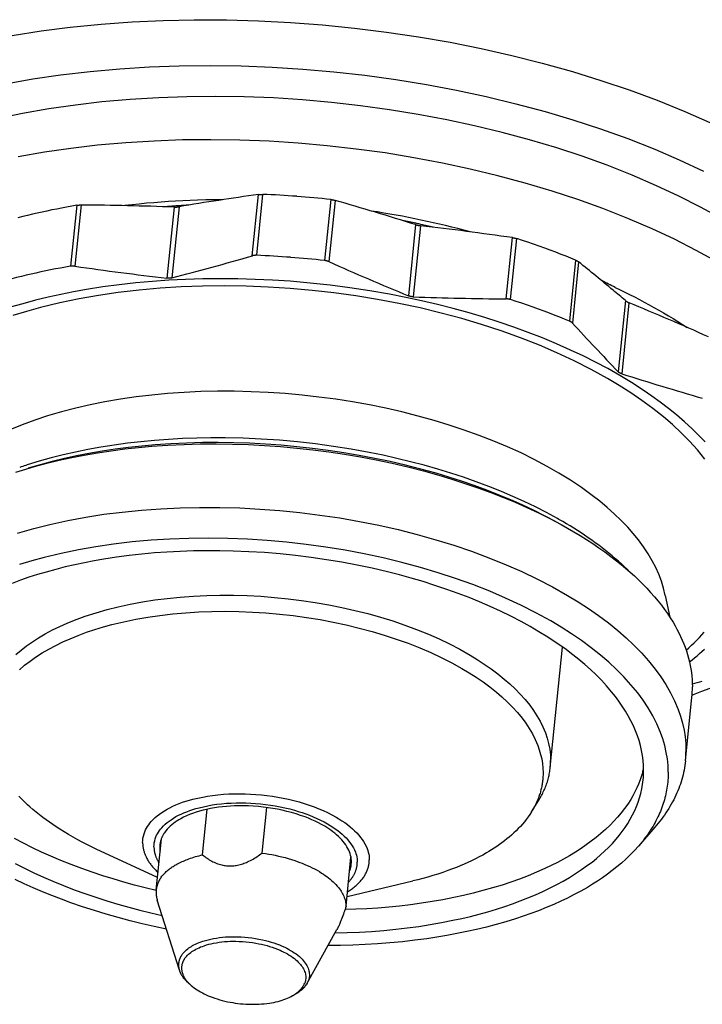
# Model space of a CAD drawing. Extents: x 0 to 1189, y 0 to 841.
# Tile 22 of 76: x 276 to 291, y 71 to 91. Entities that reach past the tile are written whole.
import ezdxf

# ---------------------------------------------------------------- set-up
doc = ezdxf.new("R2010")
doc.units = 0
doc.header["$LTSCALE"] = 65.395
doc.layers.add('mg_3_BL8', color=7, linetype='CONTINUOUS')

# ---------------------------------------------------------------- blocks, each defined once
blk = doc.blocks.new('MG_3_BL8', base_point=(356.453, 141.465))
at = {"layer": 'mg_3_BL8', "color": 2, "linetype": 'CONTINUOUS'}
for p, q in [((281.102, 86.193), (281.231, 87.475)), ((281.193, 86.204), (281.321, 87.479)), ((282.741, 87.372), (282.612, 86.096)), ((282.832, 87.354), (282.702, 86.072)), ((277.428, 87.251), (277.299, 85.975)), ((277.52, 87.257), (277.391, 85.976)), ((279.464, 87.215), (279.313, 85.726)), ((279.568, 87.221), (279.418, 85.732)), ((279.567, 87.242), (279.541, 87.24)), ((284.516, 86.846), (284.366, 85.357)), ((284.621, 86.824), (284.47, 85.335)), ((284.627, 86.852), (284.606, 86.856)), ((286.413, 85.292), (286.543, 86.574)), ((286.506, 85.277), (286.635, 86.553)), ((287.864, 86.104), (287.735, 84.828)), ((287.929, 86.067), (287.799, 84.785)), ((288.906, 85.258), (288.755, 83.768)), ((288.982, 85.213), (288.832, 83.724)), ((289.742, 79.088), (289.836, 78.631)), ((287.335, 75.486), (287.589, 78.008)), ((290.163, 75.628), (290.297, 76.956)), ((286.942, 74.559), (287.094, 74.802)), ((287.072, 74.81), (287.07, 74.805)), ((280.061, 73.659), (280.158, 74.614)), ((281.306, 73.697), (281.402, 74.65)), ((289.525, 74.239), (289.178, 73.84)), ((279.09, 72.924), (279.199, 73.998)), ((279.117, 73.187), (277.837, 73.782)), ((283.063, 72.585), (283.166, 73.611)), ((283.083, 72.785), (284.46, 73.113)), ((279.575, 71.246), (279.113, 72.713)), ((282.25, 70.976), (282.872, 72.099)), ((282.25, 70.976), (282.229, 70.942))]:
    blk.add_line(p, q, dxfattribs=at)
for points in [[(276.078, 90.806), (276.683, 90.9), (277.29, 90.978), (277.938, 91.042), (278.587, 91.09), (279.237, 91.12), (279.887, 91.134), (280.559, 91.132), (281.23, 91.113), (281.901, 91.078), (282.571, 91.027), (283.241, 90.96), (283.91, 90.876), (284.577, 90.777), (285.241, 90.661), (285.886, 90.532), (286.528, 90.387), (287.166, 90.226), (287.799, 90.049), (288.395, 89.865), (288.986, 89.664), (289.571, 89.448), (290.15, 89.214), (290.676, 88.982)], [(275.937, 89.795), (276.511, 89.896), (277.089, 89.98), (277.708, 90.053), (278.329, 90.108), (278.951, 90.147), (279.574, 90.17), (280.221, 90.177), (280.867, 90.168), (281.514, 90.143), (282.159, 90.102), (282.808, 90.045), (283.455, 89.972), (284.101, 89.883), (284.744, 89.778), (285.37, 89.66), (285.994, 89.527), (286.614, 89.377), (287.229, 89.212), (287.81, 89.039), (288.386, 88.85), (288.956, 88.645), (289.52, 88.424), (290.034, 88.203), (290.54, 87.968)], [(290.929, 86.965), (290.481, 87.213), (290.025, 87.445), (289.561, 87.661), (289.048, 87.882), (288.527, 88.087), (288.001, 88.276), (287.47, 88.451), (286.902, 88.62), (286.329, 88.775), (285.753, 88.914), (285.173, 89.039), (284.574, 89.152), (283.971, 89.25), (283.367, 89.334), (282.76, 89.403), (282.152, 89.457), (281.543, 89.496), (280.933, 89.52), (280.323, 89.529), (279.73, 89.523), (279.137, 89.501), (278.546, 89.465), (277.955, 89.412), (277.4, 89.347), (276.846, 89.267), (276.296, 89.17), (275.748, 89.057)], [(290.838, 86.06), (290.39, 86.307), (289.934, 86.539), (289.47, 86.756), (288.956, 86.976), (288.436, 87.181), (287.91, 87.37), (287.378, 87.545), (286.81, 87.715), (286.238, 87.869), (285.662, 88.008), (285.082, 88.133), (284.482, 88.246), (283.88, 88.345), (283.275, 88.428), (282.669, 88.497), (282.061, 88.551), (281.452, 88.59), (280.842, 88.614), (280.231, 88.623), (279.638, 88.617), (279.046, 88.595), (278.454, 88.559), (277.864, 88.506), (277.308, 88.441), (276.755, 88.361), (276.204, 88.265)], [(280.476, 87.366), (280.303, 87.365), (280.129, 87.362), (279.955, 87.357), (279.803, 87.351), (279.65, 87.345), (279.498, 87.337), (279.346, 87.327), (279.193, 87.317), (279.041, 87.305), (278.889, 87.292), (278.737, 87.277), (278.585, 87.261), (278.434, 87.244)], [(281.231, 87.475), (281.236, 87.476), (281.24, 87.476), (281.244, 87.477), (281.248, 87.477), (281.253, 87.478), (281.258, 87.478), (281.264, 87.479), (281.27, 87.479), (281.275, 87.479), (281.281, 87.479), (281.287, 87.48), (281.293, 87.48), (281.298, 87.48), (281.304, 87.48), (281.31, 87.48), (281.316, 87.479), (281.321, 87.479)], [(282.741, 87.372), (282.747, 87.371), (282.753, 87.37), (282.759, 87.369), (282.765, 87.369), (282.77, 87.368), (282.776, 87.367), (282.782, 87.366), (282.787, 87.365), (282.793, 87.364), (282.799, 87.362), (282.804, 87.361), (282.81, 87.36), (282.815, 87.359), (282.821, 87.357), (282.826, 87.356), (282.832, 87.354)], [(277.428, 87.251), (277.323, 87.232), (277.217, 87.213), (277.112, 87.193), (277.01, 87.173), (276.908, 87.153), (276.806, 87.131), (276.704, 87.109), (276.603, 87.086), (276.501, 87.063), (276.4, 87.038), (276.299, 87.013), (276.199, 86.987)], [(277.428, 87.251), (277.434, 87.251), (277.439, 87.252), (277.445, 87.253), (277.45, 87.254), (277.456, 87.254), (277.462, 87.255), (277.468, 87.256), (277.473, 87.256), (277.479, 87.256), (277.485, 87.257), (277.491, 87.257), (277.497, 87.257), (277.503, 87.257), (277.509, 87.257), (277.515, 87.258), (277.52, 87.257)], [(279.464, 87.215), (279.47, 87.214), (279.477, 87.214), (279.484, 87.214), (279.491, 87.214), (279.496, 87.214), (279.502, 87.215), (279.508, 87.215), (279.513, 87.215), (279.519, 87.215), (279.524, 87.216), (279.53, 87.216), (279.535, 87.217), (279.541, 87.217), (279.546, 87.218), (279.552, 87.218), (279.557, 87.219), (279.563, 87.22), (279.568, 87.221)], [(284.516, 86.846), (284.521, 86.844), (284.526, 86.843), (284.531, 86.841), (284.536, 86.84), (284.541, 86.839), (284.547, 86.837), (284.554, 86.836), (284.56, 86.834), (284.567, 86.833), (284.574, 86.831), (284.58, 86.83), (284.587, 86.829), (284.594, 86.828), (284.6, 86.827), (284.607, 86.826), (284.614, 86.825), (284.621, 86.824)], [(286.543, 86.574), (286.549, 86.573), (286.555, 86.572), (286.56, 86.571), (286.566, 86.57), (286.572, 86.569), (286.578, 86.568), (286.584, 86.567), (286.59, 86.565), (286.595, 86.564), (286.601, 86.563), (286.607, 86.561), (286.613, 86.56), (286.618, 86.558), (286.624, 86.556), (286.629, 86.555), (286.635, 86.553)], [(287.864, 86.104), (287.765, 86.144), (287.666, 86.184), (287.566, 86.223), (287.451, 86.267), (287.335, 86.311), (287.219, 86.353), (287.103, 86.395), (286.986, 86.436), (286.869, 86.476), (286.752, 86.515), (286.635, 86.553)], [(281.193, 86.204), (281.188, 86.204), (281.183, 86.204), (281.178, 86.204), (281.174, 86.204), (281.169, 86.204), (281.165, 86.204), (281.161, 86.203), (281.157, 86.203), (281.153, 86.203), (281.149, 86.202), (281.145, 86.202), (281.141, 86.202), (281.137, 86.201), (281.133, 86.2), (281.129, 86.2), (281.125, 86.199), (281.121, 86.198), (281.117, 86.197), (281.113, 86.197), (281.11, 86.196), (281.106, 86.195), (281.102, 86.193)], [(277.299, 85.975), (277.194, 85.957), (277.088, 85.938), (276.983, 85.918), (276.881, 85.898), (276.779, 85.877), (276.677, 85.856), (276.575, 85.834), (276.474, 85.811), (276.373, 85.787), (276.271, 85.763), (276.17, 85.738), (276.07, 85.712)], [(277.391, 85.976), (277.386, 85.976), (277.382, 85.977), (277.377, 85.977), (277.372, 85.978), (277.367, 85.978), (277.363, 85.978), (277.359, 85.979), (277.355, 85.979), (277.35, 85.979), (277.346, 85.979), (277.342, 85.979), (277.337, 85.979), (277.333, 85.979), (277.329, 85.978), (277.325, 85.978), (277.32, 85.978), (277.316, 85.977), (277.312, 85.977), (277.308, 85.976), (277.303, 85.976), (277.299, 85.975)], [(282.702, 86.072), (282.699, 86.074), (282.695, 86.075), (282.692, 86.077), (282.688, 86.078), (282.685, 86.079), (282.681, 86.081), (282.677, 86.082), (282.673, 86.083), (282.669, 86.085), (282.664, 86.086), (282.66, 86.087), (282.656, 86.088), (282.652, 86.089), (282.647, 86.09), (282.643, 86.091), (282.639, 86.092), (282.634, 86.093), (282.63, 86.094), (282.625, 86.094), (282.621, 86.095), (282.617, 86.096), (282.612, 86.096)], [(287.864, 86.104), (287.868, 86.102), (287.872, 86.1), (287.875, 86.099), (287.879, 86.097), (287.883, 86.095), (287.886, 86.094), (287.889, 86.092), (287.892, 86.091), (287.894, 86.089), (287.897, 86.088), (287.9, 86.086), (287.903, 86.085), (287.905, 86.083), (287.908, 86.082), (287.911, 86.08), (287.913, 86.078), (287.916, 86.077), (287.919, 86.075), (287.921, 86.073), (287.924, 86.071), (287.926, 86.069), (287.929, 86.067)], [(281.891, 85.66), (281.527, 85.684), (281.163, 85.701), (280.798, 85.712), (280.434, 85.715), (280.069, 85.711), (279.704, 85.7), (279.357, 85.683), (279.01, 85.658), (278.664, 85.627), (278.319, 85.588), (277.974, 85.542), (277.631, 85.488), (277.362, 85.439), (277.094, 85.386), (276.828, 85.327), (276.563, 85.263), (276.299, 85.192), (276.037, 85.116)], [(279.418, 85.732), (279.414, 85.731), (279.41, 85.73), (279.405, 85.729), (279.401, 85.728), (279.397, 85.727), (279.393, 85.727), (279.388, 85.726), (279.384, 85.725), (279.379, 85.725), (279.374, 85.724), (279.37, 85.724), (279.365, 85.724), (279.36, 85.724), (279.356, 85.723), (279.351, 85.723), (279.346, 85.723), (279.341, 85.724), (279.337, 85.724), (279.332, 85.724), (279.327, 85.724), (279.322, 85.725), (279.318, 85.725), (279.313, 85.726)], [(290.571, 81.942), (290.414, 82.134), (290.248, 82.318), (290.073, 82.493), (289.891, 82.662), (289.703, 82.823), (289.481, 83), (289.252, 83.168), (289.018, 83.328), (288.778, 83.481), (288.535, 83.626), (288.188, 83.818), (287.834, 83.997), (287.475, 84.164), (287.111, 84.321), (286.711, 84.478), (286.307, 84.623), (285.898, 84.757), (285.486, 84.879), (285.05, 84.997), (284.61, 85.103), (284.168, 85.198), (283.724, 85.281), (283.268, 85.356), (282.81, 85.419), (282.351, 85.47), (281.891, 85.511), (281.433, 85.54), (280.975, 85.558), (280.516, 85.564), (280.058, 85.559), (279.616, 85.543), (279.174, 85.515), (278.734, 85.476), (278.295, 85.424), (277.885, 85.364), (277.478, 85.293), (277.073, 85.209), (276.67, 85.112), (276.38, 85.032), (276.093, 84.945)], [(290.573, 82.299), (290.457, 82.422), (290.303, 82.575), (290.143, 82.722), (289.979, 82.864), (289.81, 83), (289.637, 83.132), (289.461, 83.26), (289.281, 83.383), (289.037, 83.54), (288.789, 83.69), (288.537, 83.833), (288.281, 83.969), (288.022, 84.099), (287.759, 84.222), (287.466, 84.352), (287.171, 84.475), (286.872, 84.591), (286.571, 84.7), (286.268, 84.804), (285.963, 84.901), (285.636, 84.998), (285.307, 85.089), (284.976, 85.173), (284.644, 85.251), (284.31, 85.323), (283.975, 85.388), (283.561, 85.461), (283.145, 85.524), (282.728, 85.578), (282.31, 85.624), (281.891, 85.66)], [(288.695, 85.53), (288.796, 85.482), (288.896, 85.433), (288.996, 85.383), (289.096, 85.333), (289.199, 85.28), (289.302, 85.226), (289.404, 85.171), (289.505, 85.115), (289.606, 85.058), (289.706, 85), (289.806, 84.941), (289.905, 84.881), (290.004, 84.82), (290.101, 84.758), (290.199, 84.695)], [(284.47, 85.335), (284.466, 85.335), (284.461, 85.335), (284.456, 85.336), (284.452, 85.336), (284.447, 85.336), (284.443, 85.337), (284.438, 85.338), (284.433, 85.338), (284.429, 85.339), (284.424, 85.34), (284.42, 85.341), (284.415, 85.342), (284.41, 85.343), (284.406, 85.344), (284.401, 85.345), (284.397, 85.346), (284.392, 85.347), (284.388, 85.349), (284.383, 85.35), (284.379, 85.352), (284.374, 85.353), (284.37, 85.355), (284.366, 85.357)], [(286.506, 85.277), (286.502, 85.279), (286.498, 85.28), (286.495, 85.281), (286.491, 85.282), (286.487, 85.283), (286.484, 85.284), (286.479, 85.285), (286.474, 85.286), (286.47, 85.287), (286.465, 85.287), (286.46, 85.288), (286.456, 85.289), (286.451, 85.289), (286.446, 85.29), (286.442, 85.29), (286.437, 85.291), (286.432, 85.291), (286.427, 85.292), (286.423, 85.292), (286.418, 85.292), (286.413, 85.292)], [(287.735, 84.828), (287.636, 84.869), (287.537, 84.908), (287.437, 84.948), (287.322, 84.992), (287.206, 85.035), (287.09, 85.078), (286.974, 85.119), (286.857, 85.16), (286.74, 85.2), (286.623, 85.239), (286.506, 85.277)], [(288.906, 85.258), (288.908, 85.255), (288.911, 85.253), (288.913, 85.251), (288.916, 85.25), (288.918, 85.248), (288.921, 85.246), (288.924, 85.243), (288.928, 85.241), (288.931, 85.239), (288.935, 85.237), (288.938, 85.235), (288.942, 85.233), (288.945, 85.231), (288.949, 85.229), (288.952, 85.227), (288.956, 85.225), (288.96, 85.223), (288.963, 85.222), (288.967, 85.22), (288.971, 85.218), (288.975, 85.216), (288.978, 85.215), (288.982, 85.213)], [(287.799, 84.785), (287.798, 84.787), (287.796, 84.789), (287.794, 84.791), (287.792, 84.793), (287.79, 84.794), (287.788, 84.796), (287.786, 84.798), (287.784, 84.8), (287.782, 84.801), (287.779, 84.803), (287.777, 84.805), (287.775, 84.807), (287.772, 84.808), (287.77, 84.81), (287.767, 84.812), (287.765, 84.813), (287.762, 84.815), (287.759, 84.816), (287.757, 84.818), (287.754, 84.819), (287.751, 84.821), (287.749, 84.822), (287.746, 84.823), (287.743, 84.824), (287.741, 84.826), (287.738, 84.827), (287.735, 84.828)], [(288.832, 83.724), (288.828, 83.725), (288.825, 83.726), (288.822, 83.728), (288.819, 83.729), (288.815, 83.73), (288.812, 83.731), (288.809, 83.733), (288.806, 83.734), (288.804, 83.735), (288.801, 83.736), (288.798, 83.738), (288.796, 83.739), (288.793, 83.74), (288.79, 83.742), (288.788, 83.743), (288.785, 83.745), (288.783, 83.746), (288.78, 83.748), (288.778, 83.75), (288.775, 83.751), (288.773, 83.753), (288.771, 83.755), (288.768, 83.757), (288.766, 83.759), (288.764, 83.76), (288.762, 83.762), (288.759, 83.764), (288.757, 83.766), (288.755, 83.768)], [(289.742, 79.088), (289.706, 79.238), (289.66, 79.386), (289.604, 79.531), (289.541, 79.672), (289.47, 79.81), (289.381, 79.961), (289.284, 80.107), (289.181, 80.248), (289.071, 80.384), (288.955, 80.515), (288.818, 80.659), (288.674, 80.798), (288.526, 80.931), (288.372, 81.058), (288.215, 81.181), (287.988, 81.346), (287.755, 81.501), (287.516, 81.648), (287.273, 81.788), (287, 81.932), (286.723, 82.068), (286.442, 82.196), (286.157, 82.316), (285.848, 82.436), (285.536, 82.548), (285.221, 82.652), (284.904, 82.749), (284.568, 82.842), (284.231, 82.926), (283.892, 83.004), (283.551, 83.073), (283.2, 83.136), (282.849, 83.191), (282.496, 83.239), (282.142, 83.278), (281.787, 83.31), (281.431, 83.335), (281.076, 83.351), (280.72, 83.359), (280.372, 83.359), (280.024, 83.352), (279.676, 83.336), (279.329, 83.312), (278.999, 83.281), (278.67, 83.242), (278.341, 83.194), (278.014, 83.138), (277.712, 83.078), (277.411, 83.009), (277.112, 82.931), (276.816, 82.844), (276.549, 82.756), (276.286, 82.66), (276.026, 82.554)], [(276.291, 81.71), (276.546, 81.786), (276.804, 81.854), (277.063, 81.917), (277.323, 81.974), (277.584, 82.025), (277.866, 82.073), (278.149, 82.116), (278.432, 82.153), (278.717, 82.184), (279.002, 82.209), (279.337, 82.233), (279.674, 82.249), (280.01, 82.258), (280.347, 82.261), (280.684, 82.256), (281.021, 82.245), (281.358, 82.227), (281.694, 82.203), (282.03, 82.172), (282.365, 82.135), (282.699, 82.092), (283.033, 82.042), (283.365, 81.985), (283.696, 81.922), (284.026, 81.853), (284.354, 81.776), (284.68, 81.693), (285.004, 81.603), (285.278, 81.521), (285.55, 81.433), (285.821, 81.341), (286.089, 81.242), (286.356, 81.138), (286.602, 81.036), (286.846, 80.929), (287.087, 80.816), (287.325, 80.697), (287.56, 80.572)], [(287.488, 80.695), (287.258, 80.821), (287.026, 80.94), (286.79, 81.054), (286.552, 81.161), (286.312, 81.264), (286.05, 81.369), (285.786, 81.467), (285.52, 81.561), (285.253, 81.648), (284.983, 81.73), (284.699, 81.811), (284.412, 81.886), (284.125, 81.956), (283.836, 82.021), (283.546, 82.079), (283.173, 82.147), (282.798, 82.207), (282.422, 82.258), (282.045, 82.3), (281.668, 82.334), (281.289, 82.359), (280.911, 82.376), (280.531, 82.384), (280.235, 82.385), (279.939, 82.38), (279.644, 82.369), (279.348, 82.353), (279.053, 82.33), (278.772, 82.304), (278.492, 82.272), (278.213, 82.234), (277.935, 82.19), (277.658, 82.14), (277.401, 82.087), (277.146, 82.029), (276.893, 81.965), (276.641, 81.895), (276.391, 81.818)], [(287.447, 80.634), (287.217, 80.756), (286.983, 80.872), (286.747, 80.983), (286.509, 81.088), (286.268, 81.189), (286.007, 81.29), (285.744, 81.387), (285.479, 81.477), (285.213, 81.563), (284.945, 81.643), (284.627, 81.732), (284.308, 81.813), (283.986, 81.888), (283.664, 81.956), (283.34, 82.018), (283.014, 82.073), (282.688, 82.122), (282.361, 82.164), (282.033, 82.2), (281.704, 82.23), (281.375, 82.254), (281.045, 82.272), (280.715, 82.283), (280.386, 82.287), (280.056, 82.285), (279.726, 82.276), (279.397, 82.26), (279.068, 82.237), (278.789, 82.212), (278.511, 82.181), (278.233, 82.145), (277.957, 82.104), (277.681, 82.056), (277.425, 82.006), (277.17, 81.951), (276.916, 81.889), (276.664, 81.822), (276.414, 81.749)], [(276.151, 81.666), (276.291, 81.71)], [(290.334, 77.017), (290.506, 77.082), (290.677, 77.15)], [(276.192, 80.393), (276.529, 80.489), (276.868, 80.574), (277.242, 80.656), (277.618, 80.726), (277.997, 80.785), (278.376, 80.833), (278.781, 80.874), (279.187, 80.903), (279.593, 80.922), (279.999, 80.931), (280.419, 80.93), (280.839, 80.918), (281.258, 80.896), (281.677, 80.864), (282.096, 80.822), (282.514, 80.77), (282.931, 80.708), (283.346, 80.635), (283.749, 80.555), (284.15, 80.464), (284.549, 80.364), (284.944, 80.253), (285.317, 80.137), (285.686, 80.012), (286.052, 79.877), (286.413, 79.731), (286.742, 79.586), (287.066, 79.431), (287.385, 79.266), (287.698, 79.089), (287.918, 78.955), (288.134, 78.814), (288.345, 78.667), (288.55, 78.513), (288.75, 78.351), (288.92, 78.203), (289.084, 78.049), (289.241, 77.888), (289.39, 77.72), (289.531, 77.544), (289.646, 77.386), (289.753, 77.222), (289.85, 77.053), (289.937, 76.879), (290.012, 76.699), (290.061, 76.559), (290.101, 76.416), (290.134, 76.272), (290.156, 76.131), (290.17, 75.989), (290.174, 75.847)], [(287.56, 80.572), (287.695, 80.497), (287.829, 80.419), (287.962, 80.34), (288.093, 80.258), (288.223, 80.173), (288.351, 80.086), (288.477, 79.997), (288.602, 79.905), (288.724, 79.81), (288.819, 79.734), (288.912, 79.656), (289.004, 79.577), (289.094, 79.495), (289.182, 79.412), (289.268, 79.327), (289.353, 79.24), (289.435, 79.151), (289.514, 79.06), (289.592, 78.967), (289.659, 78.882), (289.724, 78.795), (289.786, 78.707), (289.846, 78.617), (289.903, 78.525), (289.945, 78.453), (289.986, 78.379), (290.024, 78.305), (290.061, 78.229), (290.095, 78.153), (290.127, 78.076), (290.156, 78.002), (290.182, 77.928), (290.205, 77.853), (290.227, 77.778), (290.246, 77.701), (290.263, 77.624), (290.277, 77.55), (290.288, 77.476), (290.297, 77.401), (290.303, 77.326), (290.307, 77.25), (290.308, 77.175)], [(289.001, 79.578), (288.943, 79.636), (288.884, 79.692), (288.823, 79.748), (288.762, 79.802), (288.701, 79.856), (288.632, 79.915), (288.562, 79.972), (288.492, 80.028), (288.421, 80.084), (288.349, 80.138), (288.276, 80.191), (288.203, 80.244), (288.129, 80.296), (288.054, 80.346), (287.979, 80.396), (287.904, 80.445), (287.827, 80.494), (287.751, 80.541), (287.673, 80.587), (287.596, 80.633)], [(289.803, 75.388), (289.799, 75.527), (289.785, 75.666), (289.763, 75.804), (289.731, 75.946), (289.69, 76.085), (289.642, 76.222), (289.567, 76.398), (289.481, 76.569), (289.384, 76.734), (289.278, 76.894), (289.164, 77.049), (289.024, 77.22), (288.875, 77.384), (288.719, 77.541), (288.557, 77.692), (288.389, 77.836), (288.19, 77.994), (287.986, 78.144), (287.776, 78.287), (287.562, 78.424), (287.345, 78.553), (287.035, 78.725), (286.719, 78.885), (286.398, 79.034), (286.072, 79.174), (285.715, 79.314), (285.354, 79.444), (284.989, 79.564), (284.621, 79.673), (284.231, 79.778), (283.838, 79.873), (283.443, 79.958), (283.046, 80.032), (282.639, 80.099), (282.23, 80.155), (281.82, 80.201), (281.409, 80.237), (281, 80.263), (280.59, 80.279), (280.181, 80.285), (279.771, 80.28), (279.376, 80.266), (278.982, 80.241), (278.588, 80.206), (278.196, 80.16), (277.83, 80.106), (277.466, 80.042), (277.104, 79.967), (276.745, 79.881), (276.486, 79.81), (276.229, 79.732)], [(280.701, 80.017), (280.424, 80.023), (280.147, 80.024), (279.87, 80.019), (279.593, 80.01), (279.316, 79.995), (279.052, 79.976), (278.787, 79.952), (278.524, 79.923), (278.261, 79.888), (277.998, 79.848), (277.795, 79.812), (277.592, 79.773), (277.39, 79.73), (277.189, 79.684), (276.988, 79.633), (276.789, 79.578), (276.609, 79.524), (276.429, 79.467), (276.252, 79.405), (276.075, 79.339)], [(289.289, 75.427), (289.286, 75.531), (289.278, 75.634), (289.264, 75.738), (289.246, 75.84), (289.222, 75.946), (289.192, 76.05), (289.158, 76.153), (289.119, 76.255), (289.073, 76.361), (289.023, 76.465), (288.968, 76.567), (288.91, 76.667), (288.842, 76.773), (288.771, 76.875), (288.697, 76.975), (288.619, 77.073), (288.515, 77.195), (288.406, 77.312), (288.294, 77.426), (288.177, 77.536), (288.058, 77.643), (287.935, 77.746), (287.809, 77.846), (287.637, 77.975), (287.461, 78.098), (287.281, 78.216), (287.099, 78.329), (286.913, 78.437), (286.724, 78.541), (286.512, 78.651), (286.296, 78.756), (286.078, 78.856), (285.858, 78.951), (285.635, 79.042), (285.411, 79.127), (285.168, 79.215), (284.923, 79.298), (284.676, 79.376), (284.427, 79.449), (284.178, 79.517), (283.927, 79.581), (283.611, 79.655), (283.293, 79.721), (282.975, 79.781), (282.655, 79.835), (282.334, 79.882), (282.008, 79.922), (281.682, 79.956), (281.355, 79.983), (281.028, 80.003), (280.701, 80.017)], [(290.177, 77.943), (290.234, 77.994), (290.29, 78.045), (290.346, 78.097), (290.4, 78.151), (290.454, 78.205), (290.506, 78.26), (290.558, 78.317)], [(276.151, 77.851), (276.263, 77.946), (276.38, 78.036), (276.501, 78.12), (276.625, 78.2), (276.771, 78.285), (276.921, 78.365), (277.073, 78.439), (277.228, 78.507), (277.384, 78.571), (277.608, 78.653), (277.834, 78.727), (278.063, 78.792), (278.294, 78.85), (278.548, 78.906), (278.804, 78.953), (279.061, 78.993), (279.32, 79.026), (279.595, 79.054), (279.871, 79.074), (280.147, 79.087), (280.423, 79.093), (280.709, 79.092), (280.994, 79.084), (281.279, 79.069), (281.564, 79.047), (281.849, 79.018), (282.133, 78.983), (282.416, 78.941), (282.699, 78.891), (282.973, 78.837), (283.246, 78.775), (283.517, 78.707), (283.786, 78.631), (284.039, 78.553), (284.29, 78.468), (284.539, 78.376), (284.785, 78.276), (285.008, 78.178), (285.229, 78.073), (285.446, 77.96), (285.658, 77.84), (285.808, 77.749), (285.954, 77.653), (286.098, 77.553), (286.238, 77.448), (286.374, 77.338), (286.489, 77.237), (286.601, 77.132), (286.707, 77.023), (286.809, 76.909), (286.905, 76.79), (286.983, 76.682), (287.056, 76.571), (287.122, 76.456), (287.181, 76.337), (287.232, 76.215), (287.27, 76.102), (287.301, 75.987), (287.323, 75.871), (287.337, 75.753), (287.342, 75.635)], [(276.231, 77.534), (276.338, 77.627), (276.451, 77.713), (276.567, 77.795), (276.705, 77.884), (276.846, 77.966), (276.991, 78.043), (277.138, 78.115), (277.288, 78.182), (277.46, 78.251), (277.634, 78.316), (277.81, 78.374), (277.987, 78.428), (278.166, 78.477), (278.415, 78.537), (278.665, 78.589), (278.916, 78.633), (279.169, 78.67), (279.44, 78.702), (279.711, 78.726), (279.984, 78.743), (280.256, 78.753), (280.539, 78.756), (280.822, 78.752), (281.105, 78.741), (281.387, 78.723), (281.671, 78.698), (281.955, 78.666), (282.237, 78.627), (282.518, 78.582), (282.793, 78.53), (283.065, 78.472), (283.337, 78.406), (283.606, 78.334), (283.86, 78.258), (284.112, 78.175), (284.362, 78.086), (284.608, 77.989), (284.833, 77.893), (285.055, 77.789), (285.273, 77.679), (285.487, 77.56), (285.637, 77.471), (285.785, 77.376), (285.93, 77.278), (286.071, 77.174), (286.208, 77.065), (286.324, 76.965), (286.436, 76.861), (286.544, 76.753), (286.647, 76.639), (286.744, 76.521), (286.822, 76.415), (286.896, 76.304), (286.962, 76.19), (287.022, 76.072), (287.074, 75.95), (287.106, 75.857), (287.134, 75.763), (287.156, 75.667), (287.172, 75.57), (287.182, 75.472), (287.185, 75.374)], [(290.247, 77.697), (290.301, 77.739), (290.354, 77.782), (290.406, 77.826), (290.458, 77.87), (290.509, 77.916), (290.56, 77.962)], [(279.088, 72.915), (278.863, 72.969), (278.638, 73.027), (278.415, 73.089), (278.192, 73.155), (277.971, 73.224), (277.751, 73.297), (277.532, 73.375), (277.315, 73.456), (277.099, 73.542), (276.886, 73.632), (276.693, 73.718), (276.501, 73.808), (276.312, 73.902), (276.125, 73.999)], [(276.141, 73.482), (276.335, 73.382), (276.532, 73.287), (276.731, 73.196), (276.931, 73.109), (277.153, 73.018), (277.376, 72.931), (277.601, 72.849), (277.828, 72.772), (278.056, 72.698), (278.286, 72.629), (278.517, 72.564), (278.748, 72.503), (278.981, 72.445), (279.214, 72.392)], [(277.837, 73.782), (277.739, 73.828), (277.641, 73.876), (277.544, 73.926), (277.448, 73.977), (277.352, 74.03), (277.258, 74.084), (277.164, 74.139), (277.072, 74.197), (276.999, 74.244), (276.927, 74.292), (276.856, 74.341), (276.786, 74.391), (276.716, 74.443), (276.648, 74.496), (276.58, 74.551), (276.513, 74.607), (276.447, 74.664), (276.399, 74.708), (276.352, 74.752), (276.306, 74.797), (276.26, 74.843), (276.215, 74.89)], [(290.163, 75.628), (290.158, 75.578), (290.151, 75.529), (290.143, 75.48), (290.134, 75.431), (290.124, 75.382), (290.113, 75.334), (290.1, 75.286), (290.087, 75.238), (290.073, 75.19), (290.057, 75.142), (290.041, 75.095), (290.023, 75.049), (290.005, 75.002), (289.986, 74.956), (289.965, 74.911), (289.942, 74.862), (289.918, 74.814), (289.893, 74.766), (289.867, 74.719), (289.84, 74.673), (289.813, 74.627), (289.784, 74.581), (289.754, 74.537), (289.724, 74.492), (289.692, 74.449), (289.66, 74.406), (289.628, 74.363), (289.594, 74.321), (289.56, 74.28), (289.525, 74.239)], [(279.305, 72.104), (279.051, 72.159), (278.798, 72.217), (278.546, 72.28), (278.295, 72.347), (278.046, 72.418), (277.797, 72.494), (277.55, 72.574), (277.305, 72.659), (277.107, 72.732), (276.91, 72.807), (276.714, 72.886), (276.52, 72.969), (276.328, 73.055), (276.137, 73.144)], [(287.094, 74.802), (287.109, 74.826), (287.123, 74.851), (287.138, 74.876), (287.151, 74.901), (287.165, 74.926), (287.178, 74.952), (287.19, 74.978), (287.203, 75.004), (287.214, 75.03), (287.225, 75.057), (287.236, 75.083), (287.246, 75.11), (287.256, 75.137), (287.265, 75.163), (287.274, 75.19), (287.282, 75.216), (287.289, 75.243), (287.296, 75.269), (287.303, 75.296), (287.309, 75.323), (287.314, 75.35), (287.319, 75.377), (287.324, 75.404), (287.328, 75.432), (287.332, 75.459), (287.335, 75.486)], [(282.832, 72.026), (283.087, 72.033), (283.341, 72.043), (283.596, 72.059), (283.85, 72.079), (284.103, 72.103), (284.344, 72.131), (284.584, 72.164), (284.823, 72.201), (285.062, 72.243), (285.299, 72.29), (285.482, 72.33), (285.665, 72.373), (285.847, 72.42), (286.028, 72.47), (286.208, 72.523), (286.386, 72.581), (286.548, 72.636), (286.708, 72.695), (286.867, 72.758), (287.024, 72.824), (287.18, 72.894), (287.334, 72.968), (287.47, 73.037), (287.604, 73.11), (287.736, 73.187), (287.865, 73.268), (287.992, 73.352), (288.117, 73.441), (288.209, 73.51), (288.299, 73.583), (288.387, 73.658), (288.472, 73.735), (288.555, 73.816), (288.635, 73.899), (288.712, 73.985), (288.777, 74.064), (288.84, 74.146), (288.9, 74.23), (288.956, 74.316), (289.009, 74.404), (289.058, 74.494), (289.103, 74.587), (289.14, 74.675), (289.174, 74.764), (289.204, 74.855), (289.229, 74.947), (289.25, 75.041), (289.267, 75.134), (289.279, 75.229)], [(289.27, 75.399), (289.245, 75.312), (289.215, 75.227), (289.183, 75.142), (289.146, 75.059), (289.107, 74.978), (289.064, 74.898), (289.018, 74.82), (288.956, 74.723), (288.889, 74.629), (288.818, 74.537), (288.744, 74.449), (288.666, 74.364), (288.586, 74.281), (288.492, 74.192), (288.395, 74.106), (288.296, 74.024), (288.194, 73.945), (288.089, 73.869), (287.983, 73.796), (287.861, 73.717), (287.737, 73.642), (287.612, 73.571), (287.484, 73.502), (287.355, 73.437), (287.224, 73.375), (287.049, 73.296), (286.871, 73.223), (286.691, 73.154), (286.51, 73.089), (286.328, 73.029), (286.128, 72.968), (285.926, 72.911), (285.723, 72.859), (285.52, 72.81), (285.315, 72.766), (285.09, 72.722), (284.864, 72.682), (284.638, 72.647), (284.411, 72.616), (284.183, 72.589), (283.955, 72.566), (283.726, 72.547), (283.497, 72.532), (283.268, 72.521), (283.039, 72.513)], [(287.185, 75.374), (287.185, 75.35), (287.184, 75.326), (287.183, 75.302), (287.182, 75.278), (287.18, 75.254), (287.178, 75.231), (287.175, 75.207), (287.172, 75.183), (287.169, 75.159), (287.165, 75.135), (287.161, 75.111), (287.156, 75.087), (287.151, 75.064), (287.146, 75.04), (287.14, 75.017), (287.134, 74.993), (287.128, 74.97), (287.121, 74.947), (287.113, 74.924), (287.106, 74.901), (287.098, 74.878), (287.09, 74.855), (287.081, 74.833), (287.072, 74.81)], [(289.803, 75.388), (289.803, 75.346), (289.802, 75.305), (289.8, 75.264), (289.797, 75.222), (289.793, 75.181), (289.788, 75.14), (289.783, 75.098), (289.777, 75.057), (289.77, 75.016), (289.762, 74.975), (289.754, 74.935), (289.744, 74.894), (289.734, 74.854), (289.723, 74.814), (289.711, 74.772), (289.698, 74.731), (289.684, 74.691), (289.67, 74.65), (289.655, 74.61), (289.639, 74.57), (289.622, 74.53), (289.604, 74.491), (289.586, 74.452), (289.567, 74.413), (289.547, 74.375), (289.527, 74.337), (289.506, 74.3), (289.485, 74.263)], [(278.806, 73.915), (278.808, 73.962), (278.814, 74.008), (278.823, 74.054), (278.836, 74.1), (278.852, 74.144), (278.869, 74.182), (278.889, 74.22), (278.911, 74.256), (278.934, 74.291), (278.96, 74.324), (278.987, 74.357), (279.027, 74.399), (279.069, 74.439), (279.113, 74.477), (279.159, 74.512), (279.206, 74.546), (279.262, 74.582), (279.32, 74.616), (279.379, 74.647), (279.44, 74.677), (279.501, 74.704), (279.571, 74.732), (279.642, 74.759), (279.714, 74.783), (279.787, 74.805), (279.86, 74.825), (279.962, 74.849), (280.064, 74.87), (280.167, 74.888), (280.27, 74.903), (280.383, 74.917), (280.496, 74.927), (280.609, 74.934), (280.723, 74.938), (280.837, 74.939), (280.95, 74.937), (281.064, 74.933), (281.177, 74.925), (281.292, 74.915), (281.407, 74.902), (281.521, 74.887), (281.635, 74.868), (281.749, 74.847), (281.861, 74.823), (281.973, 74.796), (282.085, 74.766), (282.189, 74.735), (282.292, 74.701), (282.394, 74.665), (282.495, 74.625), (282.587, 74.586), (282.677, 74.543), (282.766, 74.498), (282.854, 74.45), (282.915, 74.413), (282.976, 74.375), (283.035, 74.334), (283.093, 74.292), (283.149, 74.247), (283.196, 74.206), (283.242, 74.164), (283.286, 74.119), (283.328, 74.073), (283.368, 74.025), (283.4, 73.981), (283.43, 73.936), (283.457, 73.889), (283.482, 73.841), (283.503, 73.791), (283.516, 73.753), (283.527, 73.715), (283.536, 73.675), (283.543, 73.636), (283.547, 73.596), (283.548, 73.556)], [(287.07, 74.805), (287.063, 74.789), (287.056, 74.774), (287.049, 74.758), (287.042, 74.743), (287.034, 74.725), (287.026, 74.708), (287.017, 74.691), (287.008, 74.674), (286.999, 74.658), (286.99, 74.641), (286.981, 74.624), (286.972, 74.608), (286.962, 74.591), (286.952, 74.575), (286.942, 74.559)], [(279.044, 73.83), (279.046, 73.872), (279.051, 73.913), (279.059, 73.955), (279.07, 73.995), (279.085, 74.035), (279.1, 74.07), (279.118, 74.103), (279.137, 74.136), (279.158, 74.167), (279.181, 74.197), (279.206, 74.226), (279.241, 74.264), (279.279, 74.3), (279.319, 74.334), (279.36, 74.366), (279.402, 74.396), (279.453, 74.428), (279.505, 74.459), (279.558, 74.487), (279.612, 74.513), (279.667, 74.537), (279.73, 74.563), (279.794, 74.587), (279.858, 74.608), (279.923, 74.628), (279.989, 74.646), (280.08, 74.668), (280.172, 74.687), (280.264, 74.703), (280.357, 74.717), (280.458, 74.729), (280.559, 74.738), (280.661, 74.744), (280.763, 74.747), (280.865, 74.748), (280.967, 74.747), (281.069, 74.743), (281.171, 74.736), (281.274, 74.727), (281.377, 74.716), (281.479, 74.702), (281.581, 74.685), (281.683, 74.666), (281.784, 74.644), (281.885, 74.62), (281.985, 74.593), (282.064, 74.57), (282.144, 74.544), (282.222, 74.517), (282.3, 74.488), (282.377, 74.457), (282.453, 74.423), (282.528, 74.388), (282.602, 74.35), (282.675, 74.31), (282.73, 74.277), (282.784, 74.242), (282.837, 74.206), (282.889, 74.168), (282.939, 74.128), (282.982, 74.091), (283.023, 74.053), (283.062, 74.013), (283.1, 73.972), (283.136, 73.928), (283.165, 73.889), (283.191, 73.849), (283.216, 73.807), (283.238, 73.764), (283.257, 73.719), (283.269, 73.685), (283.279, 73.65), (283.287, 73.615), (283.293, 73.579), (283.296, 73.543), (283.298, 73.508)], [(283.173, 73.466), (283.175, 73.503), (283.175, 73.539), (283.172, 73.576), (283.167, 73.612), (283.159, 73.648), (283.148, 73.686), (283.134, 73.724), (283.118, 73.76), (283.1, 73.796), (283.08, 73.83), (283.056, 73.868), (283.029, 73.905), (283.001, 73.941), (282.971, 73.975), (282.94, 74.008), (282.903, 74.044), (282.865, 74.078), (282.825, 74.111), (282.785, 74.143), (282.743, 74.174), (282.681, 74.216), (282.616, 74.257), (282.55, 74.295), (282.483, 74.33), (282.415, 74.364), (282.346, 74.395), (282.276, 74.425), (282.205, 74.452), (282.111, 74.486), (282.017, 74.517), (281.921, 74.545), (281.825, 74.57), (281.729, 74.593), (281.632, 74.613), (281.534, 74.631), (281.432, 74.647), (281.33, 74.66), (281.228, 74.67), (281.125, 74.678), (281.023, 74.683), (280.92, 74.686), (280.817, 74.686), (280.732, 74.684), (280.647, 74.68), (280.563, 74.674), (280.479, 74.666), (280.395, 74.656), (280.311, 74.643), (280.228, 74.628), (280.145, 74.611), (280.071, 74.593), (279.998, 74.574), (279.925, 74.551), (279.853, 74.527), (279.79, 74.503), (279.727, 74.476), (279.665, 74.447), (279.604, 74.415), (279.565, 74.393), (279.526, 74.369), (279.488, 74.344), (279.452, 74.317), (279.416, 74.289), (279.382, 74.259), (279.35, 74.228), (279.319, 74.195), (279.29, 74.16), (279.264, 74.124)], [(286.942, 74.559), (286.907, 74.505), (286.871, 74.453), (286.833, 74.402), (286.793, 74.352), (286.752, 74.303), (286.709, 74.255), (286.665, 74.208), (286.619, 74.163), (286.573, 74.118), (286.525, 74.075), (286.476, 74.033), (286.426, 73.992), (286.375, 73.952), (286.323, 73.913), (286.27, 73.875), (286.217, 73.838), (286.163, 73.802), (286.108, 73.767), (286.053, 73.733), (285.998, 73.7), (285.922, 73.656), (285.845, 73.615), (285.768, 73.575), (285.69, 73.537), (285.612, 73.5), (285.533, 73.465), (285.453, 73.431), (285.373, 73.398), (285.292, 73.366), (285.19, 73.329), (285.087, 73.293), (284.984, 73.259), (284.88, 73.226), (284.776, 73.195), (284.671, 73.166), (284.565, 73.139), (284.46, 73.113)], [(289.485, 74.263), (289.469, 74.235), (289.452, 74.208), (289.435, 74.181), (289.418, 74.155), (289.399, 74.127), (289.381, 74.1), (289.362, 74.073), (289.343, 74.046), (289.323, 74.02), (289.303, 73.993), (289.283, 73.967), (289.263, 73.941), (289.242, 73.916), (289.221, 73.89), (289.2, 73.865), (289.178, 73.84)], [(279.264, 74.124), (279.258, 74.116), (279.253, 74.107), (279.247, 74.099), (279.242, 74.09), (279.237, 74.081), (279.232, 74.072), (279.227, 74.063), (279.223, 74.054), (279.218, 74.045), (279.214, 74.036), (279.21, 74.027), (279.206, 74.017), (279.202, 74.008), (279.198, 73.998), (279.195, 73.989), (279.192, 73.979), (279.189, 73.97), (279.186, 73.96), (279.183, 73.95), (279.181, 73.94), (279.178, 73.931), (279.176, 73.921), (279.174, 73.911), (279.172, 73.901), (279.171, 73.891), (279.17, 73.881), (279.168, 73.871)], [(278.806, 73.915), (278.807, 73.898), (278.808, 73.881), (278.809, 73.863), (278.811, 73.846), (278.813, 73.829), (278.816, 73.812), (278.819, 73.795), (278.822, 73.778), (278.826, 73.761), (278.831, 73.745), (278.836, 73.728), (278.841, 73.711), (278.847, 73.695), (278.853, 73.679), (278.859, 73.662), (278.866, 73.646), (278.873, 73.631), (278.88, 73.615), (278.888, 73.599), (278.898, 73.581), (278.908, 73.563), (278.918, 73.545), (278.929, 73.528), (278.94, 73.51), (278.952, 73.493), (278.964, 73.476), (278.976, 73.46), (278.988, 73.444), (279.001, 73.428), (279.014, 73.412), (279.028, 73.396), (279.041, 73.381), (279.055, 73.366), (279.069, 73.351), (279.083, 73.336), (279.098, 73.321), (279.113, 73.307), (279.127, 73.293)], [(279.044, 73.83), (279.044, 73.818), (279.044, 73.807), (279.045, 73.796), (279.046, 73.784), (279.047, 73.773), (279.048, 73.762), (279.05, 73.75), (279.051, 73.739), (279.053, 73.728), (279.056, 73.717), (279.058, 73.705), (279.061, 73.694), (279.064, 73.683), (279.067, 73.672), (279.07, 73.661), (279.074, 73.649), (279.078, 73.638), (279.082, 73.626), (279.086, 73.614), (279.091, 73.603), (279.096, 73.591), (279.101, 73.58), (279.106, 73.569), (279.111, 73.558), (279.117, 73.547), (279.123, 73.536), (279.129, 73.525), (279.135, 73.514), (279.141, 73.503), (279.147, 73.493)], [(279.168, 73.871), (279.168, 73.864), (279.167, 73.857), (279.167, 73.85), (279.166, 73.843), (279.166, 73.836), (279.166, 73.829), (279.166, 73.822), (279.166, 73.815), (279.166, 73.808), (279.166, 73.801), (279.167, 73.794), (279.167, 73.787), (279.167, 73.78), (279.168, 73.773), (279.169, 73.766), (279.17, 73.759), (279.17, 73.752), (279.171, 73.745), (279.172, 73.739)], [(289.178, 73.84), (289.095, 73.748), (289.008, 73.658), (288.918, 73.572), (288.826, 73.488), (288.73, 73.408), (288.632, 73.33), (288.532, 73.255), (288.43, 73.182), (288.326, 73.112), (288.22, 73.045), (288.113, 72.98), (287.976, 72.902), (287.836, 72.827), (287.695, 72.755), (287.553, 72.688), (287.409, 72.623), (287.251, 72.556), (287.092, 72.492), (286.931, 72.432), (286.769, 72.375), (286.606, 72.321), (286.405, 72.259), (286.202, 72.202), (285.998, 72.148), (285.793, 72.098), (285.587, 72.053), (285.38, 72.011), (285.173, 71.973), (284.965, 71.938), (284.756, 71.906), (284.499, 71.872), (284.241, 71.843), (283.982, 71.818), (283.723, 71.798), (283.464, 71.783), (283.205, 71.772), (282.946, 71.765), (282.686, 71.763)], [(279.185, 73.175), (279.198, 73.193), (279.211, 73.211), (279.225, 73.229), (279.24, 73.245), (279.255, 73.262), (279.27, 73.278), (279.286, 73.294), (279.302, 73.309), (279.319, 73.324), (279.336, 73.339), (279.354, 73.353), (279.372, 73.367), (279.39, 73.38), (279.408, 73.393), (279.427, 73.406), (279.446, 73.418), (279.465, 73.43), (279.484, 73.442), (279.504, 73.454), (279.523, 73.465), (279.55, 73.479), (279.577, 73.493), (279.604, 73.506), (279.632, 73.519), (279.659, 73.531), (279.687, 73.543), (279.715, 73.554), (279.743, 73.565), (279.771, 73.575), (279.807, 73.588), (279.843, 73.6), (279.879, 73.611), (279.915, 73.622), (279.951, 73.632), (279.988, 73.641), (280.025, 73.65), (280.061, 73.659)], [(280.061, 73.659), (280.084, 73.641), (280.107, 73.623), (280.13, 73.606), (280.154, 73.59), (280.178, 73.574), (280.202, 73.558), (280.227, 73.544), (280.252, 73.53), (280.278, 73.517), (280.304, 73.504), (280.33, 73.492), (280.356, 73.482), (280.382, 73.472), (280.408, 73.464), (280.434, 73.456), (280.461, 73.449), (280.488, 73.443), (280.512, 73.439), (280.536, 73.435), (280.561, 73.432), (280.585, 73.43), (280.61, 73.429), (280.634, 73.429), (280.659, 73.429), (280.686, 73.43), (280.713, 73.433), (280.74, 73.436), (280.767, 73.44), (280.794, 73.445), (280.821, 73.451), (280.847, 73.458), (280.874, 73.465), (280.9, 73.474), (280.926, 73.483), (280.951, 73.492), (280.977, 73.502), (281.002, 73.513), (281.031, 73.527), (281.061, 73.541), (281.089, 73.556), (281.118, 73.572), (281.146, 73.588), (281.173, 73.605), (281.2, 73.623), (281.227, 73.641), (281.254, 73.659), (281.28, 73.678), (281.306, 73.697)], [(281.306, 73.697), (281.375, 73.687), (281.444, 73.676), (281.513, 73.664), (281.582, 73.65), (281.65, 73.635), (281.719, 73.619), (281.786, 73.601), (281.854, 73.583), (281.921, 73.562), (281.988, 73.541), (282.042, 73.522), (282.095, 73.503), (282.148, 73.483), (282.2, 73.461), (282.252, 73.439), (282.304, 73.415), (282.355, 73.39), (282.405, 73.364), (282.455, 73.337), (282.504, 73.309), (282.552, 73.279), (282.59, 73.255), (282.626, 73.23), (282.663, 73.204), (282.698, 73.177), (282.733, 73.148), (282.767, 73.119), (282.796, 73.093), (282.824, 73.065), (282.851, 73.037), (282.877, 73.008), (282.903, 72.978), (282.926, 72.946), (282.944, 72.922), (282.96, 72.898), (282.975, 72.873), (282.99, 72.847), (283.003, 72.821), (283.015, 72.794), (283.026, 72.766), (283.035, 72.741), (283.043, 72.716), (283.049, 72.69), (283.054, 72.664), (283.058, 72.638), (283.061, 72.611), (283.063, 72.585)], [(283.094, 72.889), (283.114, 72.902), (283.135, 72.915), (283.155, 72.929), (283.175, 72.943), (283.195, 72.957), (283.214, 72.972), (283.233, 72.987), (283.252, 73.002), (283.271, 73.018), (283.289, 73.034), (283.305, 73.049), (283.32, 73.064), (283.336, 73.079), (283.351, 73.095), (283.365, 73.111), (283.379, 73.127), (283.393, 73.144), (283.406, 73.161), (283.419, 73.178), (283.432, 73.196), (283.443, 73.212), (283.453, 73.229), (283.463, 73.246), (283.473, 73.263), (283.482, 73.281), (283.49, 73.298), (283.498, 73.316), (283.506, 73.334), (283.513, 73.353), (283.519, 73.371), (283.525, 73.389), (283.529, 73.407), (283.534, 73.426), (283.538, 73.444), (283.541, 73.462), (283.544, 73.481), (283.546, 73.5), (283.547, 73.518), (283.548, 73.537), (283.548, 73.556)], [(283.114, 73.087), (283.123, 73.098), (283.133, 73.108), (283.143, 73.119), (283.152, 73.13), (283.161, 73.141), (283.17, 73.153), (283.179, 73.164), (283.187, 73.176), (283.195, 73.188), (283.203, 73.2), (283.211, 73.212), (283.218, 73.225), (283.225, 73.237), (283.232, 73.25), (283.239, 73.263), (283.245, 73.276), (283.251, 73.289), (283.256, 73.301), (283.261, 73.314), (283.266, 73.326), (283.27, 73.339), (283.274, 73.351), (283.278, 73.364), (283.281, 73.377), (283.284, 73.39), (283.287, 73.403), (283.289, 73.416), (283.292, 73.429), (283.293, 73.442), (283.295, 73.455), (283.296, 73.468), (283.297, 73.481), (283.297, 73.494), (283.298, 73.508)], [(283.138, 73.325), (283.14, 73.332), (283.143, 73.339), (283.146, 73.346), (283.148, 73.353), (283.15, 73.36), (283.153, 73.367), (283.155, 73.374), (283.157, 73.381), (283.159, 73.388), (283.16, 73.395), (283.162, 73.402), (283.164, 73.409), (283.165, 73.416), (283.167, 73.423), (283.168, 73.43), (283.169, 73.438), (283.17, 73.445), (283.171, 73.452), (283.172, 73.459), (283.173, 73.466)], [(279.185, 73.175), (279.18, 73.167), (279.174, 73.158), (279.169, 73.15), (279.163, 73.141), (279.158, 73.133), (279.154, 73.124), (279.149, 73.115), (279.144, 73.106), (279.14, 73.097), (279.136, 73.088), (279.131, 73.079), (279.128, 73.069), (279.124, 73.06), (279.12, 73.051), (279.117, 73.041), (279.114, 73.032), (279.11, 73.022), (279.108, 73.013), (279.105, 73.003), (279.102, 72.993), (279.1, 72.983), (279.098, 72.974), (279.096, 72.964), (279.094, 72.954), (279.093, 72.944), (279.091, 72.934), (279.09, 72.924)], [(279.09, 72.924), (279.09, 72.916), (279.089, 72.907), (279.088, 72.898), (279.088, 72.889), (279.088, 72.881), (279.088, 72.872), (279.088, 72.863), (279.088, 72.854), (279.089, 72.845), (279.089, 72.836), (279.09, 72.827), (279.091, 72.818), (279.092, 72.809), (279.093, 72.8), (279.095, 72.792), (279.096, 72.783), (279.098, 72.774), (279.1, 72.765), (279.102, 72.756), (279.104, 72.748), (279.106, 72.739), (279.108, 72.73), (279.111, 72.722), (279.113, 72.713)], [(283.063, 72.585), (283.052, 72.551), (283.041, 72.518), (283.03, 72.484), (283.018, 72.451), (283.007, 72.417), (282.995, 72.384), (282.983, 72.351), (282.97, 72.317), (282.963, 72.299), (282.956, 72.28), (282.948, 72.262), (282.941, 72.243), (282.933, 72.225), (282.925, 72.206), (282.917, 72.188), (282.909, 72.17), (282.9, 72.152), (282.891, 72.134), (282.882, 72.117), (282.872, 72.099)], [(279.624, 71.564), (279.642, 71.588), (279.661, 71.612), (279.682, 71.634), (279.704, 71.655), (279.726, 71.675), (279.75, 71.694), (279.775, 71.712), (279.8, 71.729), (279.826, 71.745), (279.853, 71.761), (279.88, 71.775), (279.916, 71.794), (279.954, 71.81), (279.992, 71.826), (280.03, 71.84), (280.068, 71.854), (280.123, 71.87), (280.178, 71.885), (280.233, 71.898), (280.289, 71.91), (280.351, 71.92), (280.414, 71.929), (280.476, 71.936), (280.539, 71.942), (280.602, 71.945), (280.666, 71.948), (280.729, 71.948), (280.792, 71.947), (280.867, 71.944), (280.943, 71.939), (281.018, 71.932), (281.093, 71.923), (281.167, 71.911), (281.241, 71.898), (281.315, 71.883), (281.375, 71.869), (281.434, 71.853), (281.493, 71.836), (281.552, 71.817), (281.61, 71.797), (281.668, 71.775), (281.725, 71.751), (281.781, 71.725), (281.822, 71.705), (281.862, 71.684), (281.902, 71.662), (281.941, 71.638), (281.98, 71.613), (282.017, 71.587), (282.053, 71.559), (282.088, 71.53), (282.121, 71.499), (282.144, 71.475), (282.167, 71.45), (282.189, 71.424), (282.209, 71.397), (282.227, 71.369), (282.242, 71.344), (282.255, 71.318), (282.267, 71.291), (282.277, 71.264), (282.285, 71.236), (282.291, 71.21), (282.294, 71.183), (282.296, 71.156), (282.295, 71.13), (282.293, 71.103), (282.288, 71.076), (282.281, 71.05), (282.272, 71.024), (282.262, 71), (282.25, 70.976)], [(279.685, 71.488), (279.703, 71.512), (279.722, 71.536), (279.743, 71.558), (279.766, 71.579), (279.789, 71.599), (279.814, 71.618), (279.839, 71.636), (279.865, 71.653), (279.892, 71.669), (279.919, 71.684), (279.952, 71.701), (279.987, 71.717), (280.021, 71.732), (280.056, 71.745), (280.091, 71.758), (280.141, 71.774), (280.191, 71.788), (280.242, 71.8), (280.293, 71.811), (280.35, 71.822), (280.407, 71.831), (280.465, 71.838), (280.523, 71.844), (280.581, 71.848), (280.639, 71.851), (280.697, 71.852), (280.755, 71.852), (280.825, 71.85), (280.895, 71.847), (280.964, 71.841), (281.034, 71.834), (281.103, 71.825), (281.172, 71.814), (281.24, 71.801), (281.297, 71.788), (281.353, 71.775), (281.409, 71.76), (281.464, 71.744), (281.519, 71.726), (281.574, 71.707), (281.628, 71.686), (281.681, 71.664), (281.721, 71.646), (281.76, 71.627), (281.799, 71.607), (281.837, 71.586), (281.875, 71.564), (281.911, 71.54), (281.947, 71.515), (281.982, 71.489), (282.015, 71.461), (282.039, 71.44), (282.063, 71.417), (282.085, 71.394), (282.107, 71.369), (282.127, 71.344), (282.143, 71.321), (282.159, 71.297), (282.173, 71.273), (282.185, 71.247), (282.196, 71.221), (282.204, 71.197), (282.211, 71.173), (282.216, 71.148), (282.219, 71.123), (282.22, 71.097), (282.219, 71.073), (282.217, 71.048), (282.212, 71.024), (282.206, 71), (282.198, 70.977)], [(279.624, 71.564), (279.62, 71.557), (279.615, 71.549), (279.61, 71.542), (279.606, 71.534), (279.601, 71.526), (279.597, 71.518), (279.593, 71.511), (279.59, 71.502), (279.586, 71.494), (279.583, 71.486), (279.579, 71.478), (279.576, 71.469), (279.574, 71.461), (279.571, 71.453), (279.569, 71.444), (279.567, 71.435), (279.565, 71.427), (279.563, 71.418), (279.561, 71.409), (279.56, 71.401), (279.559, 71.392), (279.558, 71.383), (279.558, 71.375), (279.558, 71.366), (279.558, 71.357), (279.558, 71.348), (279.558, 71.34), (279.559, 71.331), (279.559, 71.322), (279.56, 71.314), (279.561, 71.305), (279.563, 71.296), (279.564, 71.288), (279.566, 71.279), (279.568, 71.271), (279.57, 71.262), (279.572, 71.254), (279.575, 71.246)], [(279.685, 71.488), (279.679, 71.479), (279.674, 71.471), (279.668, 71.462), (279.663, 71.453), (279.659, 71.444), (279.654, 71.435), (279.65, 71.426), (279.646, 71.416), (279.642, 71.407), (279.639, 71.397), (279.636, 71.387), (279.633, 71.377), (279.63, 71.367), (279.628, 71.357), (279.626, 71.346), (279.624, 71.336), (279.623, 71.325), (279.622, 71.314), (279.621, 71.304), (279.621, 71.293), (279.621, 71.282), (279.622, 71.272), (279.622, 71.261), (279.624, 71.25), (279.625, 71.24), (279.627, 71.229), (279.629, 71.219), (279.632, 71.208), (279.634, 71.198), (279.638, 71.187), (279.641, 71.177), (279.645, 71.167), (279.649, 71.156), (279.653, 71.146), (279.657, 71.136), (279.662, 71.126), (279.667, 71.117), (279.672, 71.107), (279.677, 71.097), (279.683, 71.088), (279.689, 71.079), (279.695, 71.069), (279.701, 71.06), (279.707, 71.051), (279.713, 71.043), (279.72, 71.034), (279.727, 71.026)], [(279.575, 71.246), (279.578, 71.237), (279.581, 71.228), (279.584, 71.219), (279.588, 71.21), (279.592, 71.202), (279.595, 71.193), (279.599, 71.185), (279.604, 71.176), (279.609, 71.166), (279.614, 71.156), (279.62, 71.146), (279.626, 71.137), (279.632, 71.127), (279.638, 71.118), (279.645, 71.108), (279.651, 71.099), (279.658, 71.09), (279.665, 71.081), (279.672, 71.072), (279.68, 71.064), (279.687, 71.055), (279.695, 71.046), (279.702, 71.038), (279.71, 71.03), (279.718, 71.021), (279.726, 71.013), (279.734, 71.005), (279.743, 70.998), (279.751, 70.99), (279.759, 70.982), (279.768, 70.975)], [(279.727, 71.026), (279.732, 71.019), (279.737, 71.013), (279.742, 71.007), (279.747, 71.001), (279.753, 70.995), (279.759, 70.988), (279.765, 70.982), (279.771, 70.976), (279.777, 70.97), (279.783, 70.964), (279.789, 70.958), (279.795, 70.952), (279.801, 70.946), (279.808, 70.94), (279.814, 70.934), (279.821, 70.929)], [(279.821, 70.929), (279.851, 70.903), (279.883, 70.879), (279.915, 70.856), (279.948, 70.834), (279.982, 70.813), (280.016, 70.793), (280.056, 70.771), (280.097, 70.751), (280.138, 70.731), (280.18, 70.713), (280.222, 70.696), (280.264, 70.68), (280.316, 70.661), (280.368, 70.644), (280.421, 70.628), (280.474, 70.614), (280.528, 70.6), (280.582, 70.588), (280.636, 70.578), (280.691, 70.568), (280.745, 70.56), (280.8, 70.552), (280.855, 70.546), (280.91, 70.541), (280.966, 70.537), (281.021, 70.535), (281.076, 70.533), (281.131, 70.533), (281.187, 70.534), (281.242, 70.536), (281.297, 70.54), (281.352, 70.545), (281.407, 70.551), (281.461, 70.559), (281.506, 70.566), (281.551, 70.574), (281.595, 70.584), (281.639, 70.595), (281.683, 70.607), (281.726, 70.62), (281.764, 70.633), (281.802, 70.646), (281.838, 70.661), (281.875, 70.678), (281.911, 70.695), (281.945, 70.714)], [(282.054, 70.788), (282.061, 70.793), (282.067, 70.798), (282.072, 70.803), (282.078, 70.809), (282.084, 70.814), (282.089, 70.819), (282.094, 70.824), (282.099, 70.829), (282.104, 70.833), (282.109, 70.838), (282.113, 70.843), (282.118, 70.849), (282.123, 70.854), (282.127, 70.859), (282.132, 70.864), (282.136, 70.87), (282.14, 70.875), (282.144, 70.881), (282.149, 70.886), (282.153, 70.892), (282.157, 70.897)], [(281.945, 70.714), (281.953, 70.718), (281.96, 70.723), (281.968, 70.727), (281.975, 70.732), (281.982, 70.736), (281.989, 70.74), (281.996, 70.745), (282.002, 70.749), (282.009, 70.754), (282.016, 70.758), (282.022, 70.763), (282.029, 70.768), (282.035, 70.773), (282.042, 70.778), (282.048, 70.783), (282.054, 70.788)], [(282.007, 70.749), (282.015, 70.754), (282.024, 70.759), (282.033, 70.764), (282.042, 70.77), (282.051, 70.775), (282.059, 70.781), (282.067, 70.786), (282.074, 70.791), (282.082, 70.797), (282.09, 70.802), (282.098, 70.808), (282.105, 70.814), (282.113, 70.82), (282.12, 70.826), (282.127, 70.832), (282.135, 70.838), (282.142, 70.844), (282.149, 70.85), (282.156, 70.857), (282.163, 70.864)]]:
    blk.add_lwpolyline(points, dxfattribs=at)
for centre, radius, start, end in [((289.41, 28.491), 59.549, 97.8938, 99.51282), ((280.451, 66.593), 20.905, 85.6651, 87.614), ((280.44, 66.431), 21.066, 83.7277, 85.6667), ((265.682, 27.479), 62.283, 72.39848, 74.01687), ((276.815, 11.204), 76.056, 88.0046, 89.4688), ((280.635, 71.107), 16.17, 94.1599, 94.7852), ((280.649, 70.921), 16.356, 93.8812, 94.1605), ((280.663, 70.697), 16.581, 93.0949, 93.7918), ((280.732, 68.474), 18.875, 74.8731, 81.2875), ((280.814, 69.566), 17.701, 77.9071, 78.8276), ((280.849, 69.732), 17.532, 77.6265, 77.9061), ((275.851, 11.885), 75.45, 81.85329, 83.3253), ((280.893, 69.932), 17.327, 76.6802, 77.5566), ((262.582, 150.439), 66.862, 284.58446, 286.081), ((280.322, 65.317), 20.905, 85.6651, 87.614), ((280.311, 65.156), 21.066, 83.7277, 85.6667), ((288.083, 160.664), 75.45, 261.85329, 263.3253), ((310.268, 147.868), 67.665, 245.95985, 247.49301), ((263.377, 55.449), 39.246, 49.9139, 51.2746), ((283.057, 74.793), 12.127, 62.2993, 63.7845), ((287.118, 161.345), 76.056, 268.0046, 269.4688), ((264.704, 57.031), 37.182, 49.3903, 49.9093), ((262.05, 20.306), 70.273, 65.98831, 67.46456), ((325.146, 118.934), 50.605, 222.4389, 224.0191), ((308.232, 144.967), 64.242, 252.42316, 253.99219), ((279.214, 73.077), 9.185, 107.8954, 108.7016), ((279.154, 73.254), 8.999, 108.7035, 108.9289), ((282.973, 72.702), 9.18, 59.7598, 60.5392), ((270.288, 147.532), 73.091, 285.89591, 286.06644), ((288.128, 77.175), 2.181, 354.2388, 0.0036), ((285.956, 88.773), 12.545, 290.2677, 290.4287), ((287.994, 75.846), 2.181, 354.2388, 0.0036), ((285.859, 75.635), 1.483, 354.2388, 0.0035), ((287.323, 75.92), 2.015, 345.0171, 345.9163), ((287.335, 75.917), 2.003, 345.916, 347.1502), ((287.317, 75.427), 1.971, 354.2388, 0.0035), ((281.822, 71.125), 0.404, 325.6975, 332.2004), ((281.776, 71.26), 0.554, 314.2592, 319.7092), ((281.857, 71.107), 0.365, 332.2127, 339.1393), ((281.831, 71.214), 0.482, 319.7083, 325.6847)]:
    blk.add_arc(centre, radius, start, end, dxfattribs=at)

msp = doc.modelspace()

# ---------------------------------------------------------------- block references
at = {"layer": 'mg_3_BL8'}
msp.add_blockref('MG_3_BL8', (356.453, 141.465), dxfattribs=at)

doc.saveas('drawing.dxf')
